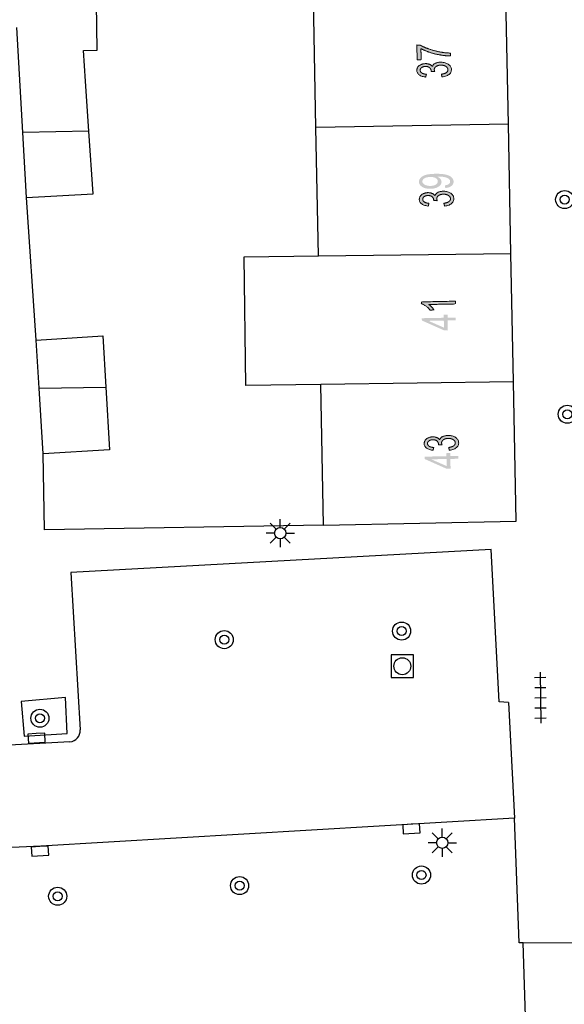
# Model space of a CAD drawing. Header units: metres. Extents: x 134521 to 134907, y 396000 to 396359.
# Tile 56 of 135: x 134691 to 134715, y 396201 to 396245. Entities that reach past the tile are written whole.
import ezdxf

# ---------------------------------------------------------------- set-up
doc = ezdxf.new("R2010")
doc.units = ezdxf.units.M
doc.header["$MEASUREMENT"] = 0

msp = doc.modelspace()

# ---------------------------------------------------------------- hatches: boundary and pattern name
at = {"linetype": 'Continuous', "lineweight": 0, "extrusion": (0, 0, -1)}
h = msp.add_hatch(color=251, dxfattribs=at)
edge = h.paths.add_edge_path()
edge.add_line((-134708.834, 396243.138), (-134708.657, 396243.134))
edge.add_line((-134708.657, 396243.134), (-134708.644, 396243.781))
edge.add_line((-134708.644, 396243.781), (-134708.787, 396243.784))
edge.add_spline(control_points=[(-134708.787, 396243.784), (-134708.942, 396243.692), (-134709.196, 396243.603), (-134709.451, 396243.514), (-134709.719, 396243.469), (-134709.908, 396243.436), (-134710.132, 396243.43)], knot_values=[0, 0, 0, 0.333333, 0.333333, 0.666667, 0.666667, 1, 1, 1], degree=2, periodic=0)
edge.add_line((-134710.132, 396243.43), (-134710.134, 396243.303))
edge.add_spline(control_points=[(-134710.134, 396243.303), (-134709.957, 396243.302), (-134709.706, 396243.341), (-134709.454, 396243.38), (-134709.22, 396243.459), (-134708.986, 396243.537), (-134708.824, 396243.627)], knot_values=[0, 0, 0, 0.333333, 0.333333, 0.666667, 0.666667, 1, 1, 1], degree=2, periodic=0)
edge.add_line((-134708.824, 396243.627), (-134708.834, 396243.138))
h = msp.add_hatch(color=251, dxfattribs=at)
edge = h.paths.add_edge_path()
edge.add_line((-134709.755, 396242.372), (-134709.728, 396242.494))
edge.add_spline(control_points=[(-134709.728, 396242.494), (-134709.885, 396242.518), (-134709.953, 396242.57), (-134710.021, 396242.622), (-134710.019, 396242.696), (-134710.018, 396242.783), (-134709.927, 396242.84), (-134709.835, 396242.898), (-134709.702, 396242.895), (-134709.575, 396242.893), (-134709.494, 396242.836), (-134709.413, 396242.779), (-134709.415, 396242.694), (-134709.415, 396242.659), (-134709.437, 396242.608)], knot_values=[0, 0, 0, 0.142857, 0.142857, 0.285714, 0.285714, 0.428571, 0.428571, 0.571429, 0.571429, 0.714286, 0.714286, 0.857143, 0.857143, 1, 1, 1], degree=2, periodic=0)
edge.add_line((-134709.437, 396242.608), (-134709.275, 396242.618))
edge.add_spline(control_points=[(-134709.275, 396242.618), (-134709.277, 396242.63), (-134709.277, 396242.638), (-134709.276, 396242.716), (-134709.213, 396242.778), (-134709.15, 396242.839), (-134709.023, 396242.837), (-134708.921, 396242.835), (-134708.856, 396242.788), (-134708.79, 396242.741), (-134708.792, 396242.668), (-134708.793, 396242.597), (-134708.862, 396242.55), (-134708.931, 396242.504), (-134709.066, 396242.493)], knot_values=[0, 0, 0, 0.142857, 0.142857, 0.285714, 0.285714, 0.428571, 0.428571, 0.571429, 0.571429, 0.714286, 0.714286, 0.857143, 0.857143, 1, 1, 1], degree=2, periodic=0)
edge.add_line((-134709.066, 396242.493), (-134709.036, 396242.37))
edge.add_spline(control_points=[(-134709.036, 396242.37), (-134708.85, 396242.388), (-134708.747, 396242.466), (-134708.643, 396242.544), (-134708.641, 396242.663), (-134708.639, 396242.745), (-134708.691, 396242.815), (-134708.742, 396242.885), (-134708.832, 396242.923), (-134708.922, 396242.961), (-134709.024, 396242.963), (-134709.121, 396242.965), (-134709.202, 396242.932), (-134709.282, 396242.899), (-134709.33, 396242.832), (-134709.359, 396242.921), (-134709.455, 396242.972), (-134709.55, 396243.023), (-134709.696, 396243.025), (-134709.892, 396243.029), (-134710.03, 396242.937), (-134710.169, 396242.844), (-134710.172, 396242.698), (-134710.174, 396242.566), (-134710.058, 396242.477), (-134709.942, 396242.388), (-134709.755, 396242.372)], knot_values=[0, 0, 0, 0.076923, 0.076923, 0.153846, 0.153846, 0.230769, 0.230769, 0.307692, 0.307692, 0.384615, 0.384615, 0.461538, 0.461538, 0.538462, 0.538462, 0.615385, 0.615385, 0.692308, 0.692308, 0.769231, 0.769231, 0.846154, 0.846154, 0.923077, 0.923077, 1, 1, 1], degree=2, periodic=0)
h = msp.add_hatch(color=251, dxfattribs=at)
edge = h.paths.add_edge_path()
edge.add_line((-134709.901, 396237.461), (-134709.883, 396237.579))
edge.add_spline(control_points=[(-134709.883, 396237.579), (-134710.008, 396237.596), (-134710.063, 396237.64), (-134710.119, 396237.683), (-134710.117, 396237.749), (-134710.116, 396237.806), (-134710.077, 396237.848), (-134710.037, 396237.89), (-134709.971, 396237.915), (-134709.906, 396237.941), (-134709.795, 396237.957), (-134709.684, 396237.974), (-134709.569, 396237.971), (-134709.557, 396237.971), (-134709.532, 396237.97), (-134709.621, 396237.935), (-134709.677, 396237.872), (-134709.733, 396237.81), (-134709.735, 396237.735), (-134709.737, 396237.611), (-134709.604, 396237.523), (-134709.471, 396237.434), (-134709.25, 396237.43), (-134709.022, 396237.425), (-134708.881, 396237.512), (-134708.74, 396237.599), (-134708.738, 396237.734), (-134708.736, 396237.831), (-134708.813, 396237.914), (-134708.89, 396237.996), (-134709.035, 396238.041), (-134709.18, 396238.086), (-134709.456, 396238.091), (-134709.743, 396238.097), (-134709.914, 396238.059), (-134710.085, 396238.02), (-134710.176, 396237.94), (-134710.266, 396237.86), (-134710.268, 396237.749), (-134710.271, 396237.632), (-134710.174, 396237.556), (-134710.078, 396237.48), (-134709.901, 396237.461)], knot_values=[0, 0, 0, 0.047619, 0.047619, 0.095238, 0.095238, 0.142857, 0.142857, 0.190476, 0.190476, 0.238095, 0.238095, 0.285714, 0.285714, 0.333333, 0.333333, 0.380952, 0.380952, 0.428571, 0.428571, 0.47619, 0.47619, 0.52381, 0.52381, 0.571429, 0.571429, 0.619048, 0.619048, 0.666667, 0.666667, 0.714286, 0.714286, 0.761905, 0.761905, 0.809524, 0.809524, 0.857143, 0.857143, 0.904762, 0.904762, 0.952381, 0.952381, 1, 1, 1], degree=2, periodic=0)
edge = h.paths.add_edge_path(flags=16)
edge.add_spline(control_points=[(-134709.23, 396237.95), (-134709.072, 396237.947), (-134708.98, 396237.889), (-134708.888, 396237.831), (-134708.889, 396237.752), (-134708.891, 396237.67), (-134708.992, 396237.612), (-134709.094, 396237.553), (-134709.253, 396237.556), (-134709.397, 396237.559), (-134709.485, 396237.618), (-134709.573, 396237.677), (-134709.572, 396237.762), (-134709.57, 396237.847), (-134709.479, 396237.9), (-134709.389, 396237.953), (-134709.23, 396237.95)], knot_values=[0, 0, 0, 0.125, 0.125, 0.25, 0.25, 0.375, 0.375, 0.5, 0.5, 0.625, 0.625, 0.75, 0.75, 0.875, 0.875, 1, 1, 1], degree=2, periodic=0)
h = msp.add_hatch(color=251, dxfattribs=at)
edge = h.paths.add_edge_path()
edge.add_line((-134709.867, 396236.666), (-134709.84, 396236.788))
edge.add_spline(control_points=[(-134709.84, 396236.788), (-134709.997, 396236.813), (-134710.065, 396236.865), (-134710.133, 396236.917), (-134710.131, 396236.99), (-134710.13, 396237.077), (-134710.039, 396237.134), (-134709.947, 396237.192), (-134709.814, 396237.19), (-134709.688, 396237.187), (-134709.606, 396237.13), (-134709.525, 396237.073), (-134709.527, 396236.988), (-134709.527, 396236.953), (-134709.549, 396236.902)], knot_values=[0, 0, 0, 0.142857, 0.142857, 0.285714, 0.285714, 0.428571, 0.428571, 0.571429, 0.571429, 0.714286, 0.714286, 0.857143, 0.857143, 1, 1, 1], degree=2, periodic=0)
edge.add_line((-134709.549, 396236.902), (-134709.387, 396236.912))
edge.add_spline(control_points=[(-134709.387, 396236.912), (-134709.389, 396236.925), (-134709.389, 396236.932), (-134709.388, 396237.01), (-134709.325, 396237.072), (-134709.262, 396237.133), (-134709.135, 396237.131), (-134709.033, 396237.129), (-134708.968, 396237.082), (-134708.902, 396237.035), (-134708.904, 396236.963), (-134708.905, 396236.891), (-134708.974, 396236.845), (-134709.043, 396236.798), (-134709.178, 396236.787)], knot_values=[0, 0, 0, 0.142857, 0.142857, 0.285714, 0.285714, 0.428571, 0.428571, 0.571429, 0.571429, 0.714286, 0.714286, 0.857143, 0.857143, 1, 1, 1], degree=2, periodic=0)
edge.add_line((-134709.178, 396236.787), (-134709.148, 396236.664))
edge.add_spline(control_points=[(-134709.148, 396236.664), (-134708.962, 396236.683), (-134708.859, 396236.76), (-134708.755, 396236.838), (-134708.753, 396236.957), (-134708.751, 396237.039), (-134708.803, 396237.109), (-134708.854, 396237.179), (-134708.944, 396237.217), (-134709.034, 396237.255), (-134709.136, 396237.258), (-134709.233, 396237.259), (-134709.314, 396237.226), (-134709.394, 396237.193), (-134709.442, 396237.126), (-134709.471, 396237.215), (-134709.567, 396237.266), (-134709.663, 396237.317), (-134709.808, 396237.32), (-134710.004, 396237.324), (-134710.142, 396237.231), (-134710.281, 396237.138), (-134710.284, 396236.992), (-134710.286, 396236.861), (-134710.17, 396236.771), (-134710.054, 396236.682), (-134709.867, 396236.666)], knot_values=[0, 0, 0, 0.076923, 0.076923, 0.153846, 0.153846, 0.230769, 0.230769, 0.307692, 0.307692, 0.384615, 0.384615, 0.461538, 0.461538, 0.538462, 0.538462, 0.615385, 0.615385, 0.692308, 0.692308, 0.769231, 0.769231, 0.846154, 0.846154, 0.923077, 0.923077, 1, 1, 1], degree=2, periodic=0)
h = msp.add_hatch(color=251, dxfattribs=at)
edge = h.paths.add_edge_path()
edge.add_line((-134710.348, 396232.458), (-134710.35, 396232.335))
edge.add_line((-134710.35, 396232.335), (-134709.177, 396232.312))
edge.add_spline(control_points=[(-134709.177, 396232.312), (-134709.242, 396232.269), (-134709.307, 396232.198), (-134709.371, 396232.128), (-134709.404, 396232.071)], knot_values=[0, 0, 0, 0.5, 0.5, 1, 1, 1], degree=2, periodic=0)
edge.add_line((-134709.404, 396232.071), (-134709.226, 396232.067))
edge.add_spline(control_points=[(-134709.226, 396232.067), (-134709.152, 396232.169), (-134709.047, 396232.244), (-134708.942, 396232.319), (-134708.844, 396232.349)], knot_values=[0, 0, 0, 0.5, 0.5, 1, 1, 1], degree=2, periodic=0)
edge.add_line((-134708.844, 396232.349), (-134708.843, 396232.428))
edge.add_line((-134708.843, 396232.428), (-134710.348, 396232.458))
at = {"linetype": 'Continuous', "lineweight": 0}
h = msp.add_hatch(color=251, dxfattribs=at)
h.paths.add_polyline_path([(134709.846, 396231.169), (134708.865, 396231.605), (134708.863, 396231.706), (134709.834, 396231.725), (134709.832, 396231.86), (134710.001, 396231.863), (134710.004, 396231.729), (134710.362, 396231.736), (134710.365, 396231.613), (134710.006, 396231.606), (134710.015, 396231.172)])
h.paths.add_polyline_path([(134709.843, 396231.29), (134709.16, 396231.589), (134709.837, 396231.602)], flags=16)
at = {"linetype": 'Continuous', "lineweight": 0, "extrusion": (0, 0, -1)}
h = msp.add_hatch(color=251, dxfattribs=at)
edge = h.paths.add_edge_path()
edge.add_line((-134710.079, 396225.868), (-134710.053, 396225.991))
edge.add_spline(control_points=[(-134710.053, 396225.991), (-134710.209, 396226.015), (-134710.277, 396226.067), (-134710.345, 396226.119), (-134710.344, 396226.192), (-134710.342, 396226.279), (-134710.251, 396226.337), (-134710.16, 396226.394), (-134710.027, 396226.392), (-134709.9, 396226.389), (-134709.819, 396226.332), (-134709.737, 396226.275), (-134709.739, 396226.19), (-134709.74, 396226.155), (-134709.761, 396226.104)], knot_values=[0, 0, 0, 0.142857, 0.142857, 0.285714, 0.285714, 0.428571, 0.428571, 0.571429, 0.571429, 0.714286, 0.714286, 0.857143, 0.857143, 1, 1, 1], degree=2, periodic=0)
edge.add_line((-134709.761, 396226.104), (-134709.6, 396226.115))
edge.add_spline(control_points=[(-134709.6, 396226.115), (-134709.602, 396226.127), (-134709.602, 396226.134), (-134709.6, 396226.213), (-134709.537, 396226.274), (-134709.475, 396226.336), (-134709.347, 396226.333), (-134709.246, 396226.331), (-134709.18, 396226.284), (-134709.115, 396226.237), (-134709.116, 396226.165), (-134709.118, 396226.093), (-134709.186, 396226.047), (-134709.255, 396226), (-134709.391, 396225.99)], knot_values=[0, 0, 0, 0.142857, 0.142857, 0.285714, 0.285714, 0.428571, 0.428571, 0.571429, 0.571429, 0.714286, 0.714286, 0.857143, 0.857143, 1, 1, 1], degree=2, periodic=0)
edge.add_line((-134709.391, 396225.99), (-134709.36, 396225.866))
edge.add_spline(control_points=[(-134709.36, 396225.866), (-134709.175, 396225.885), (-134709.071, 396225.963), (-134708.968, 396226.041), (-134708.966, 396226.159), (-134708.964, 396226.241), (-134709.015, 396226.311), (-134709.066, 396226.381), (-134709.156, 396226.419), (-134709.247, 396226.458), (-134709.349, 396226.46), (-134709.446, 396226.462), (-134709.526, 396226.429), (-134709.607, 396226.395), (-134709.655, 396226.328), (-134709.684, 396226.417), (-134709.779, 396226.468), (-134709.875, 396226.519), (-134710.02, 396226.522), (-134710.216, 396226.526), (-134710.355, 396226.433), (-134710.493, 396226.34), (-134710.496, 396226.195), (-134710.499, 396226.063), (-134710.383, 396225.974), (-134710.267, 396225.884), (-134710.079, 396225.868)], knot_values=[0, 0, 0, 0.076923, 0.076923, 0.153846, 0.153846, 0.230769, 0.230769, 0.307692, 0.307692, 0.384615, 0.384615, 0.461538, 0.461538, 0.538462, 0.538462, 0.615385, 0.615385, 0.692308, 0.692308, 0.769231, 0.769231, 0.846154, 0.846154, 0.923077, 0.923077, 1, 1, 1], degree=2, periodic=0)
at = {"linetype": 'Continuous', "lineweight": 0}
h = msp.add_hatch(color=251, dxfattribs=at)
h.paths.add_polyline_path([(134709.965, 396225.048), (134708.985, 396225.484), (134708.983, 396225.585), (134709.954, 396225.604), (134709.952, 396225.739), (134710.121, 396225.743), (134710.123, 396225.608), (134710.482, 396225.615), (134710.485, 396225.492), (134710.126, 396225.485), (134710.135, 396225.051)])
h.paths.add_polyline_path([(134709.963, 396225.169), (134709.28, 396225.468), (134709.957, 396225.482)], flags=16)

# ---------------------------------------------------------------- linework, layer by layer
at = {"color": 251}
for p, q in [((134694.499, 396243.553), (134694.464, 396245.636)), ((134704.18, 396240.141), (134704.07, 396245.826)), ((134712.694, 396240.284), (134712.581, 396245.99)), ((134691.209, 396239.922), (134690.949, 396244.56)), ((134693.891, 396243.542), (134694.499, 396243.553)), ((134693.98, 396242.19), (134693.891, 396243.542)), ((134694.131, 396239.971), (134693.98, 396242.19)), ((134694.131, 396239.971), (134691.209, 396239.922)), ((134694.32, 396237.21), (134694.131, 396239.971)), ((134712.694, 396240.284), (134704.18, 396240.141)), ((134704.29, 396234.463), (134704.18, 396240.141)), ((134712.807, 396234.573), (134712.694, 396240.284)), ((134691.37, 396237.04), (134691.209, 396239.922)), ((134691.37, 396237.04), (134694.32, 396237.21)), ((134691.8, 396230.74), (134691.37, 396237.04)), ((134701.001, 396234.42), (134704.29, 396234.463)), ((134701.076, 396228.736), (134701.001, 396234.42)), ((134704.29, 396234.463), (134712.807, 396234.573)), ((134712.919, 396228.894), (134712.807, 396234.573)), ((134691.8, 396230.74), (134694.75, 396230.92)), ((134694.75, 396230.92), (134694.885, 396228.651)), ((134691.931, 396228.612), (134691.8, 396230.74)), ((134691.931, 396228.612), (134694.885, 396228.651)), ((134694.885, 396228.651), (134695.05, 396225.89)), ((134704.4, 396228.779), (134701.076, 396228.736)), ((134712.919, 396228.894), (134704.4, 396228.779)), ((134704.52, 396222.56), (134704.4, 396228.779)), ((134713.04, 396222.74), (134712.919, 396228.894)), ((134692.11, 396225.71), (134691.931, 396228.612)), ((134695.05, 396225.89), (134692.11, 396225.71)), ((134692.17, 396222.355), (134692.11, 396225.71)), ((134704.52, 396222.56), (134692.17, 396222.355)), ((134702.424, 396222.379), (134702.159, 396222.644)), ((134702.601, 396222.452), (134702.601, 396222.827)), ((134702.778, 396222.379), (134703.043, 396222.644)), ((134704.52, 396222.56), (134713.04, 396222.74)), ((134702.351, 396222.202), (134701.976, 396222.202)), ((134702.851, 396222.202), (134703.226, 396222.202)), ((134702.424, 396222.025), (134702.159, 396221.76)), ((134702.601, 396221.952), (134702.601, 396221.577)), ((134703.043, 396221.76), (134702.778, 396222.025)), ((134711.93, 396221.485), (134693.34, 396220.459)), ((134712.282, 396214.743), (134711.93, 396221.485)), ((134693.34, 396220.459), (134693.75, 396213.508)), ((134714.101, 396216.053), (134714.123, 396213.803)), ((134713.853, 396215.825), (134714.353, 396215.83)), ((134713.858, 396215.375), (134714.357, 396215.38)), ((134693.099, 396214.93), (134691.143, 396214.759)), ((134691.143, 396214.759), (134691.276, 396213.23)), ((134693.167, 396213.34), (134693.099, 396214.93)), ((134712.694, 396214.718), (134712.282, 396214.743)), ((134712.694, 396214.718), (134712.97, 396209.594)), ((134713.862, 396214.926), (134714.362, 396214.93)), ((134713.867, 396214.476), (134714.366, 396214.481)), ((134713.871, 396214.026), (134714.371, 396214.031)), ((134693.291, 396212.978), (134683.3, 396212.436)), ((134691.276, 396213.23), (134693.167, 396213.34)), ((134712.97, 396209.594), (134692.01, 396208.37)), ((134713.174, 396204.089), (134712.97, 396209.594)), ((134709.769, 396208.767), (134709.769, 396209.142)), ((134709.592, 396208.694), (134709.327, 396208.959)), ((134709.946, 396208.694), (134710.211, 396208.959)), ((134692.01, 396208.37), (134680.26, 396207.77)), ((134709.519, 396208.517), (134709.144, 396208.517)), ((134709.592, 396208.34), (134709.327, 396208.075)), ((134709.769, 396208.267), (134709.769, 396207.892)), ((134710.211, 396208.075), (134709.946, 396208.34)), ((134710.019, 396208.517), (134710.394, 396208.517)), ((134713.35, 396204.089), (134713.174, 396204.089)), ((134713.35, 396204.089), (134718.825, 396204.128)), ((134713.502, 396198.965), (134713.35, 396204.089))]:
    msp.add_line(p, q, dxfattribs=at)
at = {"color": 251, "flags": 128}
msp.add_lwpolyline([(134707.501, 396215.818), (134708.501, 396215.818), (134708.501, 396216.818), (134707.501, 396216.818)], close=True, dxfattribs=at)
for points in [[(134691.805, 396213.339), (134691.431, 396213.316), (134691.455, 396212.917), (134692.203, 396212.962), (134692.179, 396213.362), (134691.805, 396213.339)], [(134708.392, 396209.334), (134708.018, 396209.311), (134708.042, 396208.912), (134708.79, 396208.957), (134708.766, 396209.357), (134708.392, 396209.334)], [(134691.96, 396208.343), (134691.585, 396208.324), (134691.605, 396207.925), (134692.355, 396207.962), (134692.335, 396208.362), (134691.96, 396208.343)]]:
    msp.add_lwpolyline(points, dxfattribs=at)
at = {"color": 251}
for centre, radius in [((134715.185, 396236.952), 0.4), ((134715.185, 396236.952), 0.2), ((134715.3, 396227.459), 0.4), ((134715.3, 396227.459), 0.2), ((134702.601, 396222.202), 0.25), ((134707.97, 396217.874), 0.4), ((134700.123, 396217.495), 0.4), ((134707.97, 396217.874), 0.2), ((134700.123, 396217.495), 0.2), ((134708.001, 396216.318), 0.375), ((134691.965, 396214.021), 0.4), ((134691.965, 396214.021), 0.2), ((134709.769, 396208.517), 0.25), ((134708.849, 396207.087), 0.4), ((134700.802, 396206.619), 0.4), ((134708.849, 396207.087), 0.2), ((134692.753, 396206.149), 0.4), ((134700.802, 396206.619), 0.2), ((134692.753, 396206.149), 0.2)]:
    msp.add_circle(centre, radius, dxfattribs=at)
msp.add_arc((134693.255, 396213.473), 0.496, 274.1738, 4.0386, dxfattribs=at)
at = {"color": 251, "linetype": 'Continuous', "lineweight": 0}
for points, knots in [([(134708.834, 396243.138), (134708.745, 396243.136), (134708.657, 396243.134), (134708.65, 396243.458), (134708.644, 396243.781), (134708.716, 396243.783), (134708.787, 396243.784), (134708.942, 396243.692), (134709.196, 396243.603), (134709.451, 396243.514), (134709.719, 396243.469), (134709.908, 396243.436), (134710.132, 396243.43), (134710.133, 396243.367), (134710.134, 396243.303), (134709.957, 396243.302), (134709.706, 396243.341), (134709.454, 396243.38), (134709.22, 396243.459), (134708.986, 396243.537), (134708.824, 396243.627), (134708.829, 396243.382), (134708.834, 396243.138)], [0, 0, 0, 0.066667, 0.066667, 0.133333, 0.133333, 0.2, 0.2, 0.266667, 0.266667, 0.333333, 0.333333, 0.4, 0.4, 0.6, 0.6, 0.666667, 0.666667, 0.733333, 0.733333, 0.8, 0.8, 1, 1, 1]), ([(134709.755, 396242.372), (134709.742, 396242.433), (134709.728, 396242.494), (134709.885, 396242.518), (134709.953, 396242.57), (134710.021, 396242.622), (134710.019, 396242.696), (134710.018, 396242.783), (134709.927, 396242.84), (134709.835, 396242.898), (134709.702, 396242.895), (134709.575, 396242.893), (134709.494, 396242.836), (134709.413, 396242.779), (134709.415, 396242.694), (134709.415, 396242.659), (134709.437, 396242.608), (134709.356, 396242.613), (134709.275, 396242.618), (134709.277, 396242.63), (134709.277, 396242.638), (134709.276, 396242.716), (134709.213, 396242.778), (134709.15, 396242.839), (134709.023, 396242.837), (134708.921, 396242.835), (134708.856, 396242.788), (134708.79, 396242.741), (134708.792, 396242.668), (134708.793, 396242.597), (134708.862, 396242.55), (134708.931, 396242.504), (134709.066, 396242.493), (134709.051, 396242.431), (134709.036, 396242.37), (134708.85, 396242.388), (134708.747, 396242.466), (134708.643, 396242.544), (134708.641, 396242.663), (134708.639, 396242.745), (134708.691, 396242.815), (134708.742, 396242.885), (134708.832, 396242.923), (134708.922, 396242.961), (134709.024, 396242.963), (134709.121, 396242.965), (134709.202, 396242.932), (134709.282, 396242.899), (134709.33, 396242.832), (134709.359, 396242.921), (134709.455, 396242.972), (134709.55, 396243.023), (134709.696, 396243.025), (134709.892, 396243.029), (134710.03, 396242.937), (134710.169, 396242.844), (134710.172, 396242.698), (134710.174, 396242.566), (134710.058, 396242.477), (134709.942, 396242.388), (134709.755, 396242.372)], [0, 0, 0, 0.166667, 0.166667, 0.190476, 0.190476, 0.214286, 0.214286, 0.238095, 0.238095, 0.261905, 0.261905, 0.285714, 0.285714, 0.309524, 0.309524, 0.333333, 0.333333, 0.5, 0.5, 0.52381, 0.52381, 0.547619, 0.547619, 0.571429, 0.571429, 0.595238, 0.595238, 0.619048, 0.619048, 0.642857, 0.642857, 0.666667, 0.666667, 0.833333, 0.833333, 0.846154, 0.846154, 0.858974, 0.858974, 0.871795, 0.871795, 0.884615, 0.884615, 0.897436, 0.897436, 0.910256, 0.910256, 0.923077, 0.923077, 0.935897, 0.935897, 0.948718, 0.948718, 0.961538, 0.961538, 0.974359, 0.974359, 0.987179, 0.987179, 1, 1, 1]), ([(134709.867, 396236.666), (134709.854, 396236.727), (134709.84, 396236.788), (134709.997, 396236.813), (134710.065, 396236.865), (134710.133, 396236.917), (134710.131, 396236.99), (134710.13, 396237.077), (134710.039, 396237.134), (134709.947, 396237.192), (134709.814, 396237.19), (134709.688, 396237.187), (134709.606, 396237.13), (134709.525, 396237.073), (134709.527, 396236.988), (134709.527, 396236.953), (134709.549, 396236.902), (134709.468, 396236.907), (134709.387, 396236.912), (134709.389, 396236.925), (134709.389, 396236.932), (134709.388, 396237.01), (134709.325, 396237.072), (134709.262, 396237.133), (134709.135, 396237.131), (134709.033, 396237.129), (134708.968, 396237.082), (134708.902, 396237.035), (134708.904, 396236.963), (134708.905, 396236.891), (134708.974, 396236.845), (134709.043, 396236.798), (134709.178, 396236.787), (134709.163, 396236.726), (134709.148, 396236.664), (134708.962, 396236.683), (134708.859, 396236.76), (134708.755, 396236.838), (134708.753, 396236.957), (134708.751, 396237.039), (134708.803, 396237.109), (134708.854, 396237.179), (134708.944, 396237.217), (134709.034, 396237.255), (134709.136, 396237.258), (134709.233, 396237.259), (134709.314, 396237.226), (134709.394, 396237.193), (134709.442, 396237.126), (134709.471, 396237.215), (134709.567, 396237.266), (134709.663, 396237.317), (134709.808, 396237.32), (134710.004, 396237.324), (134710.142, 396237.231), (134710.281, 396237.138), (134710.284, 396236.992), (134710.286, 396236.861), (134710.17, 396236.771), (134710.054, 396236.682), (134709.867, 396236.666)], [0, 0, 0, 0.166667, 0.166667, 0.190476, 0.190476, 0.214286, 0.214286, 0.238095, 0.238095, 0.261905, 0.261905, 0.285714, 0.285714, 0.309524, 0.309524, 0.333333, 0.333333, 0.5, 0.5, 0.52381, 0.52381, 0.547619, 0.547619, 0.571429, 0.571429, 0.595238, 0.595238, 0.619048, 0.619048, 0.642857, 0.642857, 0.666667, 0.666667, 0.833333, 0.833333, 0.846154, 0.846154, 0.858974, 0.858974, 0.871795, 0.871795, 0.884615, 0.884615, 0.897436, 0.897436, 0.910256, 0.910256, 0.923077, 0.923077, 0.935897, 0.935897, 0.948718, 0.948718, 0.961538, 0.961538, 0.974359, 0.974359, 0.987179, 0.987179, 1, 1, 1]), ([(134710.348, 396232.458), (134710.349, 396232.397), (134710.35, 396232.335), (134709.764, 396232.324), (134709.177, 396232.312), (134709.242, 396232.269), (134709.307, 396232.198), (134709.371, 396232.128), (134709.404, 396232.071), (134709.315, 396232.069), (134709.226, 396232.067), (134709.152, 396232.169), (134709.047, 396232.244), (134708.942, 396232.319), (134708.844, 396232.349), (134708.843, 396232.388), (134708.843, 396232.428), (134709.595, 396232.443), (134710.348, 396232.458)], [0, 0, 0, 0.1, 0.1, 0.2, 0.2, 0.3, 0.3, 0.4, 0.4, 0.6, 0.6, 0.7, 0.7, 0.8, 0.8, 0.9, 0.9, 1, 1, 1]), ([(134710.079, 396225.868), (134710.066, 396225.929), (134710.053, 396225.991), (134710.209, 396226.015), (134710.277, 396226.067), (134710.345, 396226.119), (134710.344, 396226.192), (134710.342, 396226.279), (134710.251, 396226.337), (134710.16, 396226.394), (134710.027, 396226.392), (134709.9, 396226.389), (134709.819, 396226.332), (134709.737, 396226.275), (134709.739, 396226.19), (134709.74, 396226.155), (134709.761, 396226.104), (134709.681, 396226.109), (134709.6, 396226.115), (134709.602, 396226.127), (134709.602, 396226.134), (134709.6, 396226.213), (134709.537, 396226.274), (134709.475, 396226.336), (134709.347, 396226.333), (134709.246, 396226.331), (134709.18, 396226.284), (134709.115, 396226.237), (134709.116, 396226.165), (134709.118, 396226.093), (134709.186, 396226.047), (134709.255, 396226), (134709.391, 396225.99), (134709.376, 396225.928), (134709.36, 396225.866), (134709.175, 396225.885), (134709.071, 396225.963), (134708.968, 396226.041), (134708.966, 396226.159), (134708.964, 396226.241), (134709.015, 396226.311), (134709.066, 396226.381), (134709.156, 396226.419), (134709.247, 396226.458), (134709.349, 396226.46), (134709.446, 396226.462), (134709.526, 396226.429), (134709.607, 396226.395), (134709.655, 396226.328), (134709.684, 396226.417), (134709.779, 396226.468), (134709.875, 396226.519), (134710.02, 396226.522), (134710.216, 396226.526), (134710.355, 396226.433), (134710.493, 396226.34), (134710.496, 396226.195), (134710.499, 396226.063), (134710.383, 396225.974), (134710.267, 396225.884), (134710.079, 396225.868)], [0, 0, 0, 0.166667, 0.166667, 0.190476, 0.190476, 0.214286, 0.214286, 0.238095, 0.238095, 0.261905, 0.261905, 0.285714, 0.285714, 0.309524, 0.309524, 0.333333, 0.333333, 0.5, 0.5, 0.52381, 0.52381, 0.547619, 0.547619, 0.571429, 0.571429, 0.595238, 0.595238, 0.619048, 0.619048, 0.642857, 0.642857, 0.666667, 0.666667, 0.833333, 0.833333, 0.846154, 0.846154, 0.858974, 0.858974, 0.871795, 0.871795, 0.884615, 0.884615, 0.897436, 0.897436, 0.910256, 0.910256, 0.923077, 0.923077, 0.935897, 0.935897, 0.948718, 0.948718, 0.961538, 0.961538, 0.974359, 0.974359, 0.987179, 0.987179, 1, 1, 1])]:
    msp.add_open_spline(points, degree=2, knots=knots, dxfattribs=at)

doc.saveas('drawing.dxf')
